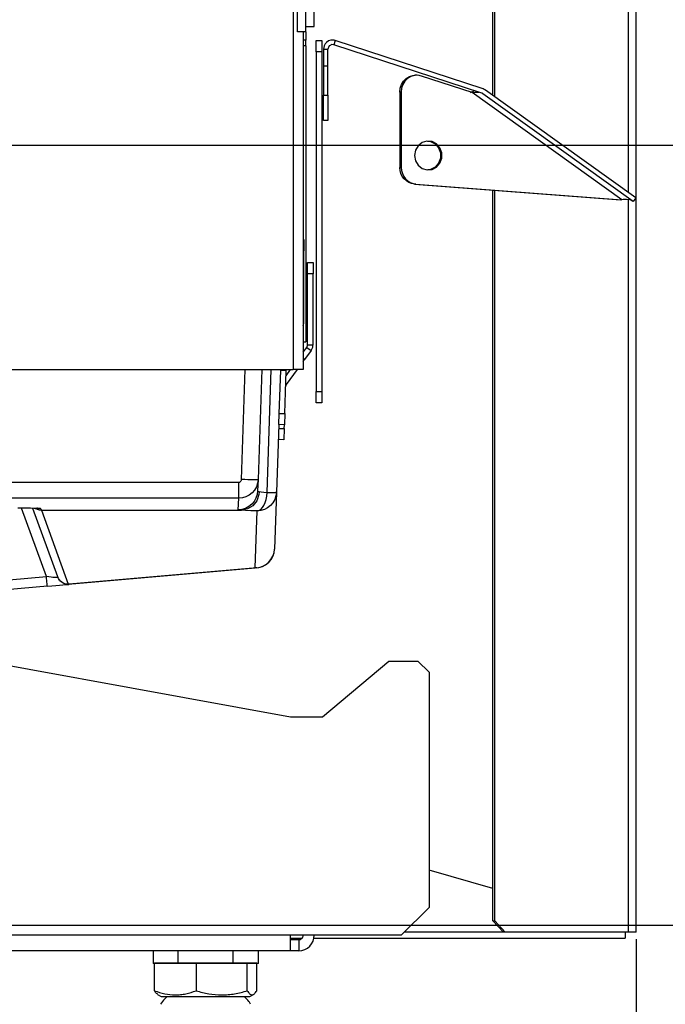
# Model space of a CAD drawing. Header units: millimetres. Extents: x 0 to 39025, y -31299 to 8400.
# Tile 122 of 206: x 17325 to 17441, y -13863 to -13685. Entities that reach past the tile are written whole.
import ezdxf

# ---------------------------------------------------------------- set-up
doc = ezdxf.new("R2010")
doc.units = ezdxf.units.MM
doc.header["$PDSIZE"] = -1
doc.layers.add('DIMENZIJE', color=4, linetype='Continuous')
doc.styles.add('SLDTEXTSTYLE6', font='txt')
doc.dimstyles.new('SLDDIMSTYLE0', dxfattribs={"dimtxt": 3, "dimasz": 3.414889, "dimexe": 0, "dimexo": 0.0625, "dimgap": 0.75, "dimtad": 1, "dimdec": 0, "dimlfac": 20, "dimrnd": 1e-09, "dimzin": 12, "dimdsep": 46, "dimtxsty": 'SLDTEXTSTYLE6', "dimsah": 1, "dimcen": 0.09, "dimadec": 0, "dimazin": 3, "dimtfac": 1, "dimtdec": 0, "dimtofl": 0, "dimtmove": 0, "dimatfit": 3, "dimfxl": 1, "dimfrac": 2, "dimtolj": 1, "dimtzin": 12, "dimarcsym": 0})

# ---------------------------------------------------------------- blocks, each defined once
blk = doc.blocks.new('Adapt 2 S (levo_prerez)')
at = {"linetype": 'Continuous'}
for p, q in [((632.35, 13.3), (632.35, 11)), ((642.35, 11), (642.35, 13.3)), ((628.13, 6.05), (628.13, 11)), ((635.65, 11), (628.13, 11)), ((635.65, 11), (635.65, 6.05)), ((644.87, 11), (635.65, 11)), ((644.87, 6.05), (644.87, 11)), ((646.57, 11), (644.87, 11)), ((646.57, 6.05), (646.57, 11)), ((628.7, 5.38), (628.7, 5.37)), ((628.7, 5.37), (629.35, 5)), ((645.35, 5), (646, 5.37)), ((629.35, 5), (645.35, 5))]:
    blk.add_line(p, q, dxfattribs=at)
at = {"lineweight": 25}
for points in [[(653.95, 178.98), (653.95, 178.98), (653.95, 206.83), (653.95, 206.83)], [(655.45, 178.98), (655.45, 178.98), (655.45, 206.83), (655.45, 206.83)], [(715, 16.61), (715, 16.61), (715, 206.83), (715, 206.83)], [(689.18, 167.52), (689.18, 167.52), (689.18, 197.69), (689.18, 197.69)], [(689.49, 167.3), (689.49, 167.3), (689.49, 197.67), (689.49, 197.67)], [(713.62, 150), (713.62, 150), (713.62, 195.95), (713.62, 195.95)], [(653.15, 190.04), (653.15, 190.04), (653.15, 118.07), (653.15, 118.07)], [(655.45, 179.99), (655.45, 179.99), (656.95, 179.99), (656.95, 179.99)], [(655.45, 178.98), (655.45, 178.98), (653.95, 178.98), (653.95, 178.98)], [(654.95, 178.98), (654.95, 178.98), (654.95, 118.07), (654.95, 118.07)], [(655.45, 178.98), (655.45, 178.98), (655.45, 177.48), (655.45, 177.48)], [(655.45, 177.48), (655.45, 177.48), (654.95, 177.48), (654.95, 177.48)], [(655.45, 176.47), (655.45, 176.47), (655.45, 177.48), (655.45, 177.48)], [(655.45, 176.47), (655.45, 176.47), (655.45, 123.1), (655.45, 123.1)], [(657.32, 177.42), (657.32, 177.42), (658.32, 177.42), (658.32, 177.42)], [(657.32, 175.41), (657.32, 175.41), (657.32, 177.42), (657.32, 177.42)], [(658.32, 177.42), (658.32, 177.42), (658.32, 175.41), (658.32, 175.41)], [(658.62, 175.89), (658.62, 175.89), (659.42, 175.89), (659.42, 175.89)], [(660.71, 177.42), (660.71, 177.42), (660.47, 176.66), (660.47, 176.66)], [(687.14, 167.95), (687.14, 167.95), (660.47, 176.66), (660.47, 176.66)], [(687.38, 168.71), (687.38, 168.71), (660.71, 177.42), (660.71, 177.42)], [(658.32, 175.41), (658.32, 175.41), (657.32, 175.41), (657.32, 175.41)], [(657.32, 175.41), (657.32, 175.41), (657.32, 114.11), (657.32, 114.11)], [(658.32, 175.41), (658.32, 175.41), (658.32, 114.11), (658.32, 114.11)], [(659.42, 172.81), (659.42, 172.81), (658.62, 172.81), (658.62, 172.81)], [(658.62, 172.81), (658.62, 172.81), (658.62, 167.55), (658.62, 167.55)], [(659.42, 167.55), (659.42, 167.55), (659.42, 172.81), (659.42, 172.81)], [(675.42, 171.16), (675.42, 171.16), (675.17, 171.16), (675.17, 171.16)], [(685.4, 168.07), (685.4, 168.07), (676.3, 171.03), (676.3, 171.03)], [(658.62, 167.55), (658.62, 167.55), (659.42, 167.55), (659.42, 167.55)], [(672.62, 168.15), (672.62, 168.15), (672.37, 168.14), (672.37, 168.14)], [(672.37, 168.14), (672.37, 168.14), (672.39, 154.53), (672.39, 154.53)], [(672.62, 168.15), (672.62, 168.15), (672.64, 154.54), (672.64, 154.54)], [(712.41, 148.7), (712.41, 148.7), (685.4, 168.07), (685.4, 168.07)], [(714.45, 148.41), (714.45, 148.41), (687.35, 167.84), (687.35, 167.84)], [(714.92, 149.07), (714.92, 149.07), (687.82, 168.49), (687.82, 168.49)], [(659.42, 163.03), (659.42, 163.03), (658.62, 163.03), (658.62, 163.03)], [(672.39, 154.53), (672.39, 154.53), (672.64, 154.54), (672.64, 154.54)], [(675.29, 151.53), (675.29, 151.53), (675.04, 151.53), (675.04, 151.53)], [(675.04, 151.53), (675.04, 151.53), (712.16, 148.69), (712.16, 148.69)], [(675.29, 151.53), (675.29, 151.53), (712.41, 148.7), (712.41, 148.7)], [(689.18, 18.62), (689.18, 18.62), (689.18, 150.45), (689.18, 150.45)], [(689.49, 18.62), (689.49, 18.62), (689.49, 150.43), (689.49, 150.43)], [(712.41, 148.7), (712.41, 148.7), (712.16, 148.69), (712.16, 148.69)], [(713.62, 16.61), (713.62, 16.61), (713.62, 148.71), (713.62, 148.71)], [(714.92, 149.07), (714.92, 149.07), (714.45, 148.41), (714.45, 148.41)], [(654.95, 141.52), (654.95, 141.52), (655.05, 141.52), (655.05, 141.52)], [(655.05, 141.52), (655.05, 141.52), (655.05, 139.51), (655.05, 139.51)], [(655.05, 139.51), (655.05, 139.51), (654.95, 139.51), (654.95, 139.51)], [(655.05, 126.59), (655.05, 126.59), (655.05, 139.51), (655.05, 139.51)], [(655.73, 137.39), (655.73, 137.39), (656.73, 137.39), (656.73, 137.39)], [(655.73, 135.38), (655.73, 135.38), (655.73, 137.39), (655.73, 137.39)], [(656.73, 137.39), (656.73, 137.39), (656.73, 135.38), (656.73, 135.38)], [(656.73, 135.38), (656.73, 135.38), (655.73, 135.38), (655.73, 135.38)], [(655.73, 122.57), (655.73, 122.57), (655.73, 135.38), (655.73, 135.38)], [(656.73, 122.57), (656.73, 122.57), (656.73, 135.38), (656.73, 135.38)], [(654.95, 126.59), (654.95, 126.59), (655.05, 126.59), (655.05, 126.59)], [(655.73, 122.57), (655.73, 122.57), (656.73, 122.57), (656.73, 122.57)], [(654.95, 121.23), (654.95, 121.23), (655.58, 122.09), (655.58, 122.09)], [(656.39, 121.5), (656.39, 121.5), (655.21, 119.88), (655.21, 119.88)], [(655.58, 122.09), (655.58, 122.09), (656.39, 121.5), (656.39, 121.5)], [(655.21, 119.88), (655.21, 119.88), (654.95, 120.07), (654.95, 120.07)], [(654.95, 119.52), (654.95, 119.52), (655.21, 119.88), (655.21, 119.88)], [(501.95, 118.07), (501.95, 118.07), (653.15, 118.07), (653.15, 118.07)], [(643.81, 98.26), (643.81, 98.26), (644.5, 118.07), (644.5, 118.07)], [(647.5, 118.07), (647.5, 118.07), (646.81, 98.26), (646.81, 98.26)], [(648.43, 95.92), (648.43, 95.92), (649.2, 118.07), (649.2, 118.07)], [(650.62, 110.17), (650.62, 110.17), (650.89, 117.9), (650.89, 117.9)], [(650.9, 118.07), (650.9, 118.07), (650.89, 117.9), (650.89, 117.9)], [(651.89, 117.87), (651.89, 117.87), (650.89, 117.9), (650.89, 117.9)], [(651.62, 110.14), (651.62, 110.14), (651.89, 117.87), (651.89, 117.87)], [(651.86, 116.96), (651.86, 116.96), (652.67, 118.07), (652.67, 118.07)], [(651.94, 115.36), (651.94, 115.36), (653.9, 118.07), (653.9, 118.07)], [(651.81, 115.46), (651.81, 115.46), (651.94, 115.36), (651.94, 115.36)], [(657.32, 114.11), (657.32, 114.11), (658.32, 114.11), (658.32, 114.11)], [(657.32, 112.1), (657.32, 112.1), (657.32, 114.11), (657.32, 114.11)], [(658.32, 114.11), (658.32, 114.11), (658.32, 112.1), (658.32, 112.1)], [(658.32, 112.1), (658.32, 112.1), (657.32, 112.1), (657.32, 112.1)], [(650.55, 108.16), (650.55, 108.16), (650.62, 110.17), (650.62, 110.17)], [(650.62, 110.17), (650.62, 110.17), (651.62, 110.14), (651.62, 110.14)], [(651.62, 110.14), (651.62, 110.14), (651.56, 108.13), (651.56, 108.13)], [(650.55, 108.16), (650.55, 108.16), (650.13, 95.96), (650.13, 95.96)], [(650.53, 107.47), (650.53, 107.47), (651.53, 107.43), (651.53, 107.43)], [(651.56, 108.13), (651.56, 108.13), (650.55, 108.16), (650.55, 108.16)], [(651.53, 107.43), (651.53, 107.43), (651.46, 105.43), (651.46, 105.43)], [(651.53, 107.43), (651.53, 107.43), (651.56, 108.13), (651.56, 108.13)], [(651.46, 105.43), (651.46, 105.43), (650.46, 105.46), (650.46, 105.46)], [(502.09, 97.77), (502.09, 97.77), (643.32, 97.77), (643.32, 97.77)], [(646.81, 98.26), (646.81, 98.26), (646.74, 96.19), (646.74, 96.19)], [(650.13, 95.96), (650.13, 95.96), (649.78, 85.71), (649.78, 85.71)], [(643.32, 94.86), (643.32, 94.86), (502.09, 94.86), (502.09, 94.86)], [(643.24, 92.79), (643.24, 92.79), (643.32, 94.86), (643.32, 94.86)], [(608.65, 80.73), (608.65, 80.73), (604.17, 93.08), (604.17, 93.08)], [(610.69, 80.67), (610.69, 80.67), (606.21, 93.05), (606.21, 93.05)], [(607.64, 92.97), (607.64, 92.97), (607.73, 92.72), (607.73, 92.72)], [(607.73, 92.72), (607.73, 92.72), (643.83, 92.72), (643.83, 92.72)], [(607.73, 92.72), (607.73, 92.72), (607.73, 92.72), (607.73, 92.72)], [(607.73, 92.72), (607.73, 92.72), (612.57, 79.35), (612.57, 79.35)], [(646.28, 82.32), (646.28, 82.32), (646.63, 92.58), (646.63, 92.58)], [(501, 83.09), (501, 83.09), (652.65, 55.46), (652.65, 55.46)], [(612.57, 79.35), (612.57, 79.35), (646.28, 82.32), (646.28, 82.32)], [(646.58, 82.33), (646.58, 82.33), (612.75, 79.35), (612.75, 79.35)], [(595.81, 79.6), (595.81, 79.6), (608.65, 80.73), (608.65, 80.73)], [(608.82, 79.01), (608.82, 79.01), (595.9, 77.87), (595.9, 77.87)], [(658.45, 55.46), (658.45, 55.46), (670.37, 65.51), (670.37, 65.51)], [(670.37, 65.51), (670.37, 65.51), (675.65, 65.51), (675.65, 65.51)], [(675.65, 65.51), (675.65, 65.51), (677.65, 63.5), (677.65, 63.5)], [(677.65, 63.5), (677.65, 63.5), (677.65, 21.08), (677.65, 21.08)], [(652.65, 55.46), (652.65, 55.46), (658.45, 55.46), (658.45, 55.46)], [(689.18, 24.48), (689.18, 24.48), (677.65, 27.8), (677.65, 27.8)], [(677.65, 21.08), (677.65, 21.08), (672.65, 16.06), (672.65, 16.06)], [(689.18, 18.62), (689.18, 18.62), (689.49, 18.62), (689.49, 18.62)], [(691.08, 16.61), (691.08, 16.61), (689.18, 18.62), (689.18, 18.62)], [(689.49, 18.62), (689.49, 18.62), (691.39, 16.61), (691.39, 16.61)], [(652.65, 16.06), (652.65, 16.06), (501, 16.06), (501, 16.06)], [(672.65, 16.06), (672.65, 16.06), (652.65, 16.06), (652.65, 16.06)], [(691.08, 16.61), (691.08, 16.61), (673.2, 16.61), (673.2, 16.61)], [(691.39, 16.61), (691.39, 16.61), (691.08, 16.61), (691.08, 16.61)], [(713.62, 16.61), (713.62, 16.61), (691.39, 16.61), (691.39, 16.61)], [(652.65, 15.55), (652.65, 15.55), (654.77, 15.55), (654.77, 15.55)], [(654.15, 15.25), (654.15, 15.25), (652.65, 15.25), (652.65, 15.25)], [(654.15, 15.25), (654.15, 15.25), (654.15, 13.24), (654.15, 13.24)], [(656.9, 15.55), (656.9, 15.55), (713, 15.55), (713, 15.55)], [(652.65, 13.24), (652.65, 13.24), (501, 13.24), (501, 13.24)], [(627.9, 13.24), (627.9, 13.24), (627.9, 10.98), (627.9, 10.98)], [(646.89, 10.98), (646.89, 10.98), (646.89, 13.24), (646.89, 13.24)], [(654.15, 13.24), (654.15, 13.24), (652.65, 13.24), (652.65, 13.24)]]:
    blk.add_open_spline(points, degree=3, dxfattribs=at)
for points, knots in [([(656.95, 179.99), (656.95, 179.99), (656.95, 180.01), (656.95, 180.01), (656.95, 180.01), (656.95, 180.32), (656.95, 180.32), (656.95, 180.32), (656.95, 181), (656.95, 181), (656.95, 181), (656.95, 181.99), (656.95, 181.99), (656.95, 181.99), (656.95, 183.25), (656.95, 183.25)], [0, 0, 0, 0, 1, 1, 1, 2, 2, 2, 3, 3, 3, 4, 4, 4, 5, 5, 5, 5]), ([(655.45, 176.47), (655.45, 176.47), (655.4, 176.47), (655.4, 176.47), (655.4, 176.47), (655.26, 176.47), (655.26, 176.47), (655.26, 176.47), (655.03, 176.47), (655.03, 176.47), (655.03, 176.47), (654.95, 176.47), (654.95, 176.47)], [0, 0, 0, 0, 1, 1, 1, 2, 2, 2, 3, 3, 3, 4, 4, 4, 4]), ([(660.71, 177.42), (660.71, 177.42), (660.51, 177.48), (660.51, 177.48), (660.51, 177.48), (659.96, 177.48), (659.96, 177.48), (659.96, 177.48), (659.53, 177.35), (659.53, 177.35), (659.53, 177.35), (659.16, 177.1), (659.16, 177.1), (659.16, 177.1), (659.14, 177.08), (659.14, 177.08), (659.14, 177.08), (659.09, 177.04), (659.09, 177.04), (659.09, 177.04), (658.93, 176.85), (658.93, 176.85), (658.93, 176.85), (658.73, 176.47), (658.73, 176.47), (658.73, 176.47), (658.62, 175.89), (658.62, 175.89)], [0, 0, 0, 0, 1, 1, 1, 2, 2, 2, 3, 3, 3, 4, 4, 4, 5, 5, 5, 6, 6, 6, 7, 7, 7, 8, 8, 8, 9, 9, 9, 9]), ([(658.62, 175.89), (658.62, 175.89), (658.62, 175.56), (658.62, 175.56), (658.62, 175.56), (658.62, 175.2), (658.62, 175.2), (658.62, 175.2), (658.62, 174.83), (658.62, 174.83), (658.62, 174.83), (658.62, 174.44), (658.62, 174.44), (658.62, 174.44), (658.62, 174.04), (658.62, 174.04), (658.62, 174.04), (658.62, 173.64), (658.62, 173.64), (658.62, 173.64), (658.62, 173.22), (658.62, 173.22), (658.62, 173.22), (658.62, 172.81), (658.62, 172.81)], [0, 0, 0, 0, 1, 1, 1, 2, 2, 2, 3, 3, 3, 4, 4, 4, 5, 5, 5, 6, 6, 6, 7, 7, 7, 8, 8, 8, 8]), ([(660.47, 176.66), (660.47, 176.66), (660.09, 176.69), (660.09, 176.69), (660.09, 176.69), (659.69, 176.5), (659.69, 176.5), (659.69, 176.5), (659.68, 176.49), (659.68, 176.49), (659.68, 176.49), (659.66, 176.47), (659.66, 176.47), (659.66, 176.47), (659.57, 176.37), (659.57, 176.37), (659.57, 176.37), (659.42, 175.89), (659.42, 175.89)], [0, 0, 0, 0, 1, 1, 1, 2, 2, 2, 3, 3, 3, 4, 4, 4, 5, 5, 5, 6, 6, 6, 6]), ([(659.42, 172.81), (659.42, 172.81), (659.42, 173.22), (659.42, 173.22), (659.42, 173.22), (659.42, 173.64), (659.42, 173.64), (659.42, 173.64), (659.42, 174.04), (659.42, 174.04), (659.42, 174.04), (659.42, 174.44), (659.42, 174.44), (659.42, 174.44), (659.42, 174.83), (659.42, 174.83), (659.42, 174.83), (659.42, 175.2), (659.42, 175.2), (659.42, 175.2), (659.42, 175.56), (659.42, 175.56), (659.42, 175.56), (659.42, 175.89), (659.42, 175.89)], [0, 0, 0, 0, 1, 1, 1, 2, 2, 2, 3, 3, 3, 4, 4, 4, 5, 5, 5, 6, 6, 6, 7, 7, 7, 8, 8, 8, 8]), ([(672.37, 168.14), (672.37, 168.14), (672.45, 168.85), (672.45, 168.85), (672.45, 168.85), (672.67, 169.51), (672.67, 169.51), (672.67, 169.51), (673.04, 170.09), (673.04, 170.09), (673.04, 170.09), (673.52, 170.57), (673.52, 170.57), (673.52, 170.57), (674.1, 170.92), (674.1, 170.92), (674.1, 170.92), (674.73, 171.12), (674.73, 171.12), (674.73, 171.12), (675.17, 171.16), (675.17, 171.16)], [0, 0, 0, 0, 1, 1, 1, 2, 2, 2, 3, 3, 3, 4, 4, 4, 5, 5, 5, 6, 6, 6, 7, 7, 7, 7]), ([(676.3, 171.03), (676.3, 171.03), (675.65, 171.16), (675.65, 171.16), (675.65, 171.16), (674.99, 171.12), (674.99, 171.12), (674.99, 171.12), (674.35, 170.93), (674.35, 170.93), (674.35, 170.93), (673.77, 170.57), (673.77, 170.57), (673.77, 170.57), (673.29, 170.1), (673.29, 170.1), (673.29, 170.1), (672.92, 169.51), (672.92, 169.51), (672.92, 169.51), (672.7, 168.85), (672.7, 168.85), (672.7, 168.85), (672.62, 168.15), (672.62, 168.15)], [0, 0, 0, 0, 1, 1, 1, 2, 2, 2, 3, 3, 3, 4, 4, 4, 5, 5, 5, 6, 6, 6, 7, 7, 7, 8, 8, 8, 8]), ([(658.62, 163.03), (658.62, 163.03), (658.62, 163.12), (658.62, 163.12), (658.62, 163.12), (658.62, 163.38), (658.62, 163.38), (658.62, 163.38), (658.62, 163.79), (658.62, 163.79), (658.62, 163.79), (658.62, 164.36), (658.62, 164.36), (658.62, 164.36), (658.62, 165.04), (658.62, 165.04), (658.62, 165.04), (658.62, 165.82), (658.62, 165.82), (658.62, 165.82), (658.62, 166.68), (658.62, 166.68), (658.62, 166.68), (658.62, 167.55), (658.62, 167.55)], [0, 0, 0, 0, 1, 1, 1, 2, 2, 2, 3, 3, 3, 4, 4, 4, 5, 5, 5, 6, 6, 6, 7, 7, 7, 8, 8, 8, 8]), ([(659.42, 167.55), (659.42, 167.55), (659.42, 166.68), (659.42, 166.68), (659.42, 166.68), (659.42, 165.82), (659.42, 165.82), (659.42, 165.82), (659.42, 165.04), (659.42, 165.04), (659.42, 165.04), (659.42, 164.36), (659.42, 164.36), (659.42, 164.36), (659.42, 163.79), (659.42, 163.79), (659.42, 163.79), (659.42, 163.38), (659.42, 163.38), (659.42, 163.38), (659.42, 163.12), (659.42, 163.12), (659.42, 163.12), (659.42, 163.03), (659.42, 163.03)], [0, 0, 0, 0, 1, 1, 1, 2, 2, 2, 3, 3, 3, 4, 4, 4, 5, 5, 5, 6, 6, 6, 7, 7, 7, 8, 8, 8, 8]), ([(685.14, 168.07), (685.14, 168.07), (685.77, 168.38), (685.77, 168.38), (685.77, 168.38), (685.8, 168.39), (685.8, 168.39)], [0, 0, 0, 0, 1, 1, 1, 2, 2, 2, 2]), ([(685.4, 168.07), (685.4, 168.07), (685.99, 168.14), (685.99, 168.14), (685.99, 168.14), (686.59, 168.13), (686.59, 168.13), (686.59, 168.13), (686.63, 168.11), (686.63, 168.11)], [0, 0, 0, 0, 1, 1, 1, 2, 2, 2, 3, 3, 3, 3]), ([(687.35, 167.84), (687.35, 167.84), (687.33, 167.86), (687.33, 167.86), (687.33, 167.86), (687.31, 167.87), (687.31, 167.87), (687.31, 167.87), (687.28, 167.89), (687.28, 167.89), (687.28, 167.89), (687.25, 167.9), (687.25, 167.9), (687.25, 167.9), (687.22, 167.92), (687.22, 167.92), (687.22, 167.92), (687.19, 167.93), (687.19, 167.93), (687.19, 167.93), (687.17, 167.94), (687.17, 167.94), (687.17, 167.94), (687.14, 167.95), (687.14, 167.95)], [0, 0, 0, 0, 1, 1, 1, 2, 2, 2, 3, 3, 3, 4, 4, 4, 5, 5, 5, 6, 6, 6, 7, 7, 7, 8, 8, 8, 8]), ([(687.82, 168.49), (687.82, 168.49), (687.77, 168.53), (687.77, 168.53), (687.77, 168.53), (687.72, 168.56), (687.72, 168.56), (687.72, 168.56), (687.67, 168.59), (687.67, 168.59), (687.67, 168.59), (687.61, 168.62), (687.61, 168.62), (687.61, 168.62), (687.55, 168.65), (687.55, 168.65), (687.55, 168.65), (687.5, 168.67), (687.5, 168.67), (687.5, 168.67), (687.44, 168.7), (687.44, 168.7), (687.44, 168.7), (687.38, 168.71), (687.38, 168.71)], [0, 0, 0, 0, 1, 1, 1, 2, 2, 2, 3, 3, 3, 4, 4, 4, 5, 5, 5, 6, 6, 6, 7, 7, 7, 8, 8, 8, 8]), ([(675.05, 156.69), (675.05, 156.69), (675.21, 157.64), (675.21, 157.64), (675.21, 157.64), (675.69, 158.45), (675.69, 158.45), (675.69, 158.45), (676.41, 159.03), (676.41, 159.03), (676.41, 159.03), (677.28, 159.3), (677.28, 159.3), (677.28, 159.3), (678.19, 159.21), (678.19, 159.21), (678.19, 159.21), (679, 158.78), (679, 158.78), (679, 158.78), (679.61, 158.07), (679.61, 158.07), (679.61, 158.07), (679.94, 157.18), (679.94, 157.18), (679.94, 157.18), (679.94, 156.21), (679.94, 156.21), (679.94, 156.21), (679.62, 155.32), (679.62, 155.32), (679.62, 155.32), (679, 154.61), (679, 154.61), (679, 154.61), (678.19, 154.18), (678.19, 154.18), (678.19, 154.18), (677.29, 154.09), (677.29, 154.09), (677.29, 154.09), (676.42, 154.35), (676.42, 154.35), (676.42, 154.35), (675.7, 154.93), (675.7, 154.93), (675.7, 154.93), (675.21, 155.75), (675.21, 155.75), (675.21, 155.75), (675.05, 156.69), (675.05, 156.69)], [0, 0, 0, 0, 1, 1, 1, 2, 2, 2, 3, 3, 3, 4, 4, 4, 5, 5, 5, 6, 6, 6, 7, 7, 7, 8, 8, 8, 9, 9, 9, 10, 10, 10, 11, 11, 11, 12, 12, 12, 13, 13, 13, 14, 14, 14, 15, 15, 15, 16, 16, 16, 17, 17, 17, 17]), ([(677.35, 159.3), (677.35, 159.3), (677.93, 159.2), (677.93, 159.2), (677.93, 159.2), (678.74, 158.78), (678.74, 158.78), (678.74, 158.78), (679.36, 158.06), (679.36, 158.06), (679.36, 158.06), (679.69, 157.17), (679.69, 157.17), (679.69, 157.17), (679.69, 156.21), (679.69, 156.21), (679.69, 156.21), (679.36, 155.32), (679.36, 155.32), (679.36, 155.32), (678.75, 154.6), (678.75, 154.6), (678.75, 154.6), (677.94, 154.18), (677.94, 154.18), (677.94, 154.18), (677.43, 154.08), (677.43, 154.08)], [0, 0, 0, 0, 1, 1, 1, 2, 2, 2, 3, 3, 3, 4, 4, 4, 5, 5, 5, 6, 6, 6, 7, 7, 7, 8, 8, 8, 9, 9, 9, 9]), ([(675.04, 151.53), (675.04, 151.53), (674.51, 151.62), (674.51, 151.62), (674.51, 151.62), (674.01, 151.82), (674.01, 151.82), (674.01, 151.82), (673.56, 152.11), (673.56, 152.11), (673.56, 152.11), (673.16, 152.48), (673.16, 152.48), (673.16, 152.48), (672.83, 152.93), (672.83, 152.93), (672.83, 152.93), (672.59, 153.43), (672.59, 153.43), (672.59, 153.43), (672.44, 153.97), (672.44, 153.97), (672.44, 153.97), (672.39, 154.53), (672.39, 154.53)], [0, 0, 0, 0, 1, 1, 1, 2, 2, 2, 3, 3, 3, 4, 4, 4, 5, 5, 5, 6, 6, 6, 7, 7, 7, 8, 8, 8, 8]), ([(672.64, 154.54), (672.64, 154.54), (672.7, 153.98), (672.7, 153.98), (672.7, 153.98), (672.84, 153.44), (672.84, 153.44), (672.84, 153.44), (673.09, 152.93), (673.09, 152.93), (673.09, 152.93), (673.41, 152.49), (673.41, 152.49), (673.41, 152.49), (673.81, 152.11), (673.81, 152.11), (673.81, 152.11), (674.27, 151.82), (674.27, 151.82), (674.27, 151.82), (674.76, 151.62), (674.76, 151.62), (674.76, 151.62), (675.29, 151.53), (675.29, 151.53)], [0, 0, 0, 0, 1, 1, 1, 2, 2, 2, 3, 3, 3, 4, 4, 4, 5, 5, 5, 6, 6, 6, 7, 7, 7, 8, 8, 8, 8]), ([(714.45, 148.42), (714.45, 148.42), (713.91, 148.67), (713.91, 148.67), (713.91, 148.67), (713.28, 148.75), (713.28, 148.75), (713.28, 148.75), (712.63, 148.73), (712.63, 148.73), (712.63, 148.73), (712.41, 148.7), (712.41, 148.7)], [0, 0, 0, 0, 1, 1, 1, 2, 2, 2, 3, 3, 3, 4, 4, 4, 4]), ([(654.95, 126), (654.95, 126), (654.96, 126.02), (654.96, 126.02), (654.96, 126.02), (654.98, 126.09), (654.98, 126.09), (654.98, 126.09), (655, 126.18), (655, 126.18), (655, 126.18), (655.02, 126.26), (655.02, 126.26), (655.02, 126.26), (655.03, 126.34), (655.03, 126.34), (655.03, 126.34), (655.04, 126.42), (655.04, 126.42), (655.04, 126.42), (655.05, 126.5), (655.05, 126.5), (655.05, 126.5), (655.05, 126.59), (655.05, 126.59)], [0, 0, 0, 0, 1, 1, 1, 2, 2, 2, 3, 3, 3, 4, 4, 4, 5, 5, 5, 6, 6, 6, 7, 7, 7, 8, 8, 8, 8]), ([(654.95, 123.1), (654.95, 123.1), (655.03, 123.1), (655.03, 123.1), (655.03, 123.1), (655.26, 123.1), (655.26, 123.1), (655.26, 123.1), (655.4, 123.1), (655.4, 123.1), (655.4, 123.1), (655.45, 123.1), (655.45, 123.1)], [0, 0, 0, 0, 1, 1, 1, 2, 2, 2, 3, 3, 3, 4, 4, 4, 4]), ([(655.58, 122.09), (655.58, 122.09), (655.61, 122.15), (655.61, 122.15), (655.61, 122.15), (655.64, 122.21), (655.64, 122.21), (655.64, 122.21), (655.67, 122.26), (655.67, 122.26), (655.67, 122.26), (655.69, 122.32), (655.69, 122.32), (655.69, 122.32), (655.71, 122.38), (655.71, 122.38), (655.71, 122.38), (655.72, 122.45), (655.72, 122.45), (655.72, 122.45), (655.72, 122.5), (655.72, 122.5), (655.72, 122.5), (655.73, 122.57), (655.73, 122.57)], [0, 0, 0, 0, 1, 1, 1, 2, 2, 2, 3, 3, 3, 4, 4, 4, 5, 5, 5, 6, 6, 6, 7, 7, 7, 8, 8, 8, 8]), ([(656.39, 121.5), (656.39, 121.5), (656.47, 121.63), (656.47, 121.63), (656.47, 121.63), (656.53, 121.75), (656.53, 121.75), (656.53, 121.75), (656.59, 121.88), (656.59, 121.88), (656.59, 121.88), (656.64, 122.01), (656.64, 122.01), (656.64, 122.01), (656.68, 122.15), (656.68, 122.15), (656.68, 122.15), (656.71, 122.29), (656.71, 122.29), (656.71, 122.29), (656.72, 122.43), (656.72, 122.43), (656.72, 122.43), (656.73, 122.57), (656.73, 122.57)], [0, 0, 0, 0, 1, 1, 1, 2, 2, 2, 3, 3, 3, 4, 4, 4, 5, 5, 5, 6, 6, 6, 7, 7, 7, 8, 8, 8, 8]), ([(650.89, 117.9), (650.89, 117.9), (650.9, 117.98), (650.9, 117.98), (650.9, 117.98), (650.9, 118.06), (650.9, 118.06), (650.9, 118.06), (650.91, 118.07), (650.91, 118.07)], [0, 0, 0, 0, 1, 1, 1, 2, 2, 2, 3, 3, 3, 3]), ([(651.89, 117.87), (651.89, 117.87), (651.89, 117.9), (651.89, 117.9), (651.89, 117.9), (651.9, 117.94), (651.9, 117.94), (651.9, 117.94), (651.9, 117.97), (651.9, 117.97), (651.9, 117.97), (651.91, 118), (651.91, 118), (651.91, 118), (651.91, 118.04), (651.91, 118.04), (651.91, 118.04), (651.93, 118.07), (651.93, 118.07), (651.93, 118.07), (651.93, 118.07), (651.93, 118.07)], [0, 0, 0, 0, 1, 1, 1, 2, 2, 2, 3, 3, 3, 4, 4, 4, 5, 5, 5, 6, 6, 6, 7, 7, 7, 7]), ([(654.95, 118.07), (654.95, 118.07), (654.92, 118.07), (654.92, 118.07), (654.92, 118.07), (654.81, 118.07), (654.81, 118.07), (654.81, 118.07), (654.65, 118.07), (654.65, 118.07), (654.65, 118.07), (654.42, 118.07), (654.42, 118.07), (654.42, 118.07), (654.15, 118.07), (654.15, 118.07), (654.15, 118.07), (653.84, 118.07), (653.84, 118.07), (653.84, 118.07), (653.5, 118.07), (653.5, 118.07), (653.5, 118.07), (653.15, 118.07), (653.15, 118.07)], [0, 0, 0, 0, 1, 1, 1, 2, 2, 2, 3, 3, 3, 4, 4, 4, 5, 5, 5, 6, 6, 6, 7, 7, 7, 8, 8, 8, 8]), ([(651.79, 114.91), (651.79, 114.91), (651.79, 114.97), (651.79, 114.97), (651.79, 114.97), (651.8, 115.04), (651.8, 115.04), (651.8, 115.04), (651.81, 115.09), (651.81, 115.09), (651.81, 115.09), (651.84, 115.15), (651.84, 115.15), (651.84, 115.15), (651.86, 115.21), (651.86, 115.21), (651.86, 115.21), (651.88, 115.26), (651.88, 115.26), (651.88, 115.26), (651.91, 115.31), (651.91, 115.31), (651.91, 115.31), (651.94, 115.36), (651.94, 115.36)], [0, 0, 0, 0, 1, 1, 1, 2, 2, 2, 3, 3, 3, 4, 4, 4, 5, 5, 5, 6, 6, 6, 7, 7, 7, 8, 8, 8, 8]), ([(643.32, 97.77), (643.32, 97.77), (643.41, 97.78), (643.41, 97.78), (643.41, 97.78), (643.5, 97.8), (643.5, 97.8), (643.5, 97.8), (643.59, 97.85), (643.59, 97.85), (643.59, 97.85), (643.66, 97.91), (643.66, 97.91), (643.66, 97.91), (643.72, 97.98), (643.72, 97.98), (643.72, 97.98), (643.77, 98.07), (643.77, 98.07), (643.77, 98.07), (643.8, 98.16), (643.8, 98.16), (643.8, 98.16), (643.81, 98.26), (643.81, 98.26)], [0, 0, 0, 0, 1, 1, 1, 2, 2, 2, 3, 3, 3, 4, 4, 4, 5, 5, 5, 6, 6, 6, 7, 7, 7, 8, 8, 8, 8]), ([(646.81, 98.26), (646.81, 98.26), (646.72, 97.59), (646.72, 97.59), (646.72, 97.59), (646.51, 96.95), (646.51, 96.95), (646.51, 96.95), (646.18, 96.36), (646.18, 96.36), (646.18, 96.36), (645.74, 95.85), (645.74, 95.85), (645.74, 95.85), (645.22, 95.43), (645.22, 95.43), (645.22, 95.43), (644.62, 95.12), (644.62, 95.12), (644.62, 95.12), (643.98, 94.93), (643.98, 94.93), (643.98, 94.93), (643.32, 94.86), (643.32, 94.86)], [0, 0, 0, 0, 1, 1, 1, 2, 2, 2, 3, 3, 3, 4, 4, 4, 5, 5, 5, 6, 6, 6, 7, 7, 7, 8, 8, 8, 8]), ([(643.32, 94.86), (643.32, 94.86), (643.32, 94.93), (643.32, 94.93), (643.32, 94.93), (643.32, 95.1), (643.32, 95.1), (643.32, 95.1), (643.32, 95.37), (643.32, 95.37), (643.32, 95.37), (643.32, 95.73), (643.32, 95.73), (643.32, 95.73), (643.32, 96.17), (643.32, 96.17), (643.32, 96.17), (643.32, 96.67), (643.32, 96.67), (643.32, 96.67), (643.32, 97.21), (643.32, 97.21), (643.32, 97.21), (643.32, 97.77), (643.32, 97.77)], [0, 0, 0, 0, 1, 1, 1, 2, 2, 2, 3, 3, 3, 4, 4, 4, 5, 5, 5, 6, 6, 6, 7, 7, 7, 8, 8, 8, 8]), ([(646.81, 98.26), (646.81, 98.26), (646.76, 98.23), (646.76, 98.23), (646.76, 98.23), (646.58, 98.22), (646.58, 98.22), (646.58, 98.22), (646.31, 98.21), (646.31, 98.21), (646.31, 98.21), (645.93, 98.21), (645.93, 98.21), (645.93, 98.21), (645.48, 98.21), (645.48, 98.21), (645.48, 98.21), (644.96, 98.22), (644.96, 98.22), (644.96, 98.22), (644.4, 98.23), (644.4, 98.23), (644.4, 98.23), (643.81, 98.26), (643.81, 98.26)], [0, 0, 0, 0, 1, 1, 1, 2, 2, 2, 3, 3, 3, 4, 4, 4, 5, 5, 5, 6, 6, 6, 7, 7, 7, 8, 8, 8, 8]), ([(646.74, 96.19), (646.74, 96.19), (646.65, 95.52), (646.65, 95.52), (646.65, 95.52), (646.44, 94.88), (646.44, 94.88), (646.44, 94.88), (646.11, 94.29), (646.11, 94.29), (646.11, 94.29), (645.67, 93.78), (645.67, 93.78), (645.67, 93.78), (645.15, 93.36), (645.15, 93.36), (645.15, 93.36), (644.55, 93.05), (644.55, 93.05), (644.55, 93.05), (643.91, 92.86), (643.91, 92.86), (643.91, 92.86), (643.24, 92.79), (643.24, 92.79)], [0, 0, 0, 0, 1, 1, 1, 2, 2, 2, 3, 3, 3, 4, 4, 4, 5, 5, 5, 6, 6, 6, 7, 7, 7, 8, 8, 8, 8]), ([(647.04, 96.07), (647.04, 96.07), (647.04, 96.01), (647.04, 96.01), (647.04, 96.01), (646.97, 95.53), (646.97, 95.53), (646.97, 95.53), (646.57, 94.43), (646.57, 94.43), (646.57, 94.43), (645.86, 93.53), (645.86, 93.53), (645.86, 93.53), (644.92, 92.94), (644.92, 92.94), (644.92, 92.94), (643.86, 92.72), (643.86, 92.72)], [0, 0, 0, 0, 1, 1, 1, 2, 2, 2, 3, 3, 3, 4, 4, 4, 5, 5, 5, 6, 6, 6, 6]), ([(650.13, 95.96), (650.13, 95.96), (650.04, 95.3), (650.04, 95.3), (650.04, 95.3), (649.83, 94.66), (649.83, 94.66), (649.83, 94.66), (649.5, 94.07), (649.5, 94.07), (649.5, 94.07), (649.07, 93.56), (649.07, 93.56), (649.07, 93.56), (648.54, 93.14), (648.54, 93.14), (648.54, 93.14), (647.95, 92.83), (647.95, 92.83), (647.95, 92.83), (647.3, 92.64), (647.3, 92.64), (647.3, 92.64), (646.63, 92.58), (646.63, 92.58)], [0, 0, 0, 0, 1, 1, 1, 2, 2, 2, 3, 3, 3, 4, 4, 4, 5, 5, 5, 6, 6, 6, 7, 7, 7, 8, 8, 8, 8]), ([(646.63, 92.58), (646.63, 92.58), (646.97, 92.66), (646.97, 92.66), (646.97, 92.66), (647.29, 92.86), (647.29, 92.86), (647.29, 92.86), (647.59, 93.18), (647.59, 93.18), (647.59, 93.18), (647.85, 93.59), (647.85, 93.59), (647.85, 93.59), (648.08, 94.09), (648.08, 94.09), (648.08, 94.09), (648.25, 94.66), (648.25, 94.66), (648.25, 94.66), (648.37, 95.27), (648.37, 95.27), (648.37, 95.27), (648.43, 95.92), (648.43, 95.92)], [0, 0, 0, 0, 1, 1, 1, 2, 2, 2, 3, 3, 3, 4, 4, 4, 5, 5, 5, 6, 6, 6, 7, 7, 7, 8, 8, 8, 8]), ([(646.74, 96.19), (646.74, 96.19), (646.77, 96.14), (646.77, 96.14), (646.77, 96.14), (646.87, 96.11), (646.87, 96.11), (646.87, 96.11), (647.04, 96.07), (647.04, 96.07)], [0, 0, 0, 0, 1, 1, 1, 2, 2, 2, 3, 3, 3, 3]), ([(647.04, 96.07), (647.04, 96.07), (647.4, 96.01), (647.4, 96.01), (647.4, 96.01), (647.86, 95.95), (647.86, 95.95), (647.86, 95.95), (648.43, 95.92), (648.43, 95.92)], [0, 0, 0, 0, 1, 1, 1, 2, 2, 2, 3, 3, 3, 3]), ([(648.43, 95.92), (648.43, 95.92), (648.8, 95.92), (648.8, 95.92), (648.8, 95.92), (649.14, 95.92), (649.14, 95.92), (649.14, 95.92), (649.43, 95.92), (649.43, 95.92), (649.43, 95.92), (649.68, 95.92), (649.68, 95.92), (649.68, 95.92), (649.87, 95.93), (649.87, 95.93), (649.87, 95.93), (650.02, 95.94), (650.02, 95.94), (650.02, 95.94), (650.1, 95.95), (650.1, 95.95), (650.1, 95.95), (650.13, 95.96), (650.13, 95.96)], [0, 0, 0, 0, 1, 1, 1, 2, 2, 2, 3, 3, 3, 4, 4, 4, 5, 5, 5, 6, 6, 6, 7, 7, 7, 8, 8, 8, 8]), ([(606.73, 93.04), (606.73, 93.04), (606.41, 93.04), (606.41, 93.04), (606.41, 93.04), (605.78, 93.06), (605.78, 93.06), (605.78, 93.06), (605.07, 93.07), (605.07, 93.07), (605.07, 93.07), (604.28, 93.08), (604.28, 93.08), (604.28, 93.08), (603.48, 93.08), (603.48, 93.08)], [0, 0, 0, 0, 1, 1, 1, 2, 2, 2, 3, 3, 3, 4, 4, 4, 5, 5, 5, 5]), ([(606.64, 93.04), (606.64, 93.04), (606.89, 93.03), (606.89, 93.03), (606.89, 93.03), (607.25, 93.01), (607.25, 93.01), (607.25, 93.01), (607.32, 93.01), (607.32, 93.01)], [0, 0, 0, 0, 1, 1, 1, 2, 2, 2, 3, 3, 3, 3]), ([(607.73, 92.72), (607.73, 92.72), (607.39, 92.75), (607.39, 92.75), (607.39, 92.75), (607.05, 92.84), (607.05, 92.84), (607.05, 92.84), (606.73, 92.99), (606.73, 92.99), (606.73, 92.99), (606.64, 93.04), (606.64, 93.04)], [0, 0, 0, 0, 1, 1, 1, 2, 2, 2, 3, 3, 3, 4, 4, 4, 4]), ([(607.64, 92.97), (607.64, 92.97), (607.56, 93), (607.56, 93), (607.56, 93), (607.31, 93.01), (607.31, 93.01), (607.31, 93.01), (606.93, 93.03), (606.93, 93.03), (606.93, 93.03), (606.73, 93.04), (606.73, 93.04)], [0, 0, 0, 0, 1, 1, 1, 2, 2, 2, 3, 3, 3, 4, 4, 4, 4]), ([(607.64, 92.97), (607.64, 92.97), (607.34, 93), (607.34, 93), (607.34, 93), (607.04, 93.06), (607.04, 93.06), (607.04, 93.06), (606.91, 93.11), (606.91, 93.11)], [0, 0, 0, 0, 1, 1, 1, 2, 2, 2, 3, 3, 3, 3]), ([(643.83, 92.72), (643.83, 92.72), (643.51, 92.74), (643.51, 92.74), (643.51, 92.74), (643.31, 92.77), (643.31, 92.77), (643.31, 92.77), (643.24, 92.79), (643.24, 92.79)], [0, 0, 0, 0, 1, 1, 1, 2, 2, 2, 3, 3, 3, 3]), ([(643.86, 92.72), (643.86, 92.72), (643.84, 92.72), (643.84, 92.72), (643.84, 92.72), (643.83, 92.72), (643.83, 92.72)], [0, 0, 0, 0, 1, 1, 1, 2, 2, 2, 2]), ([(646.63, 92.58), (646.63, 92.58), (645.51, 92.61), (645.51, 92.61), (645.51, 92.61), (644.57, 92.66), (644.57, 92.66), (644.57, 92.66), (643.86, 92.72), (643.86, 92.72)], [0, 0, 0, 0, 1, 1, 1, 2, 2, 2, 3, 3, 3, 3]), ([(646.28, 82.32), (646.28, 82.32), (646.95, 82.38), (646.95, 82.38), (646.95, 82.38), (647.59, 82.57), (647.59, 82.57), (647.59, 82.57), (648.18, 82.88), (648.18, 82.88), (648.18, 82.88), (648.71, 83.3), (648.71, 83.3), (648.71, 83.3), (649.14, 83.82), (649.14, 83.82), (649.14, 83.82), (649.48, 84.4), (649.48, 84.4), (649.48, 84.4), (649.69, 85.04), (649.69, 85.04), (649.69, 85.04), (649.78, 85.71), (649.78, 85.71)], [0, 0, 0, 0, 1, 1, 1, 2, 2, 2, 3, 3, 3, 4, 4, 4, 5, 5, 5, 6, 6, 6, 7, 7, 7, 8, 8, 8, 8]), ([(646.58, 82.33), (646.58, 82.33), (647.21, 82.44), (647.21, 82.44), (647.21, 82.44), (647.8, 82.66), (647.8, 82.66), (647.8, 82.66), (648.34, 82.99), (648.34, 82.99), (648.34, 82.99), (648.81, 83.41), (648.81, 83.41), (648.81, 83.41), (649.21, 83.91), (649.21, 83.91), (649.21, 83.91), (649.51, 84.47), (649.51, 84.47), (649.51, 84.47), (649.7, 85.08), (649.7, 85.08), (649.7, 85.08), (649.78, 85.71), (649.78, 85.71)], [0, 0, 0, 0, 1, 1, 1, 2, 2, 2, 3, 3, 3, 4, 4, 4, 5, 5, 5, 6, 6, 6, 7, 7, 7, 8, 8, 8, 8]), ([(646.58, 82.33), (646.58, 82.33), (646.54, 82.32), (646.54, 82.32), (646.54, 82.32), (646.51, 82.32), (646.51, 82.32), (646.51, 82.32), (646.47, 82.32), (646.47, 82.32), (646.47, 82.32), (646.43, 82.32), (646.43, 82.32), (646.43, 82.32), (646.39, 82.32), (646.39, 82.32), (646.39, 82.32), (646.35, 82.32), (646.35, 82.32), (646.35, 82.32), (646.32, 82.32), (646.32, 82.32), (646.32, 82.32), (646.28, 82.32), (646.28, 82.32)], [0, 0, 0, 0, 1, 1, 1, 2, 2, 2, 3, 3, 3, 4, 4, 4, 5, 5, 5, 6, 6, 6, 7, 7, 7, 8, 8, 8, 8]), ([(610.7, 80.67), (610.7, 80.67), (610.67, 80.62), (610.67, 80.62), (610.67, 80.62), (610.57, 80.6), (610.57, 80.6), (610.57, 80.6), (610.39, 80.58), (610.39, 80.58), (610.39, 80.58), (610.14, 80.59), (610.14, 80.59), (610.14, 80.59), (609.83, 80.6), (609.83, 80.6), (609.83, 80.6), (609.47, 80.63), (609.47, 80.63), (609.47, 80.63), (609.07, 80.67), (609.07, 80.67), (609.07, 80.67), (608.65, 80.73), (608.65, 80.73)], [0, 0, 0, 0, 1, 1, 1, 2, 2, 2, 3, 3, 3, 4, 4, 4, 5, 5, 5, 6, 6, 6, 7, 7, 7, 8, 8, 8, 8]), ([(608.82, 79.01), (608.82, 79.01), (608.81, 79.04), (608.81, 79.04), (608.81, 79.04), (608.8, 79.13), (608.8, 79.13), (608.8, 79.13), (608.78, 79.28), (608.78, 79.28), (608.78, 79.28), (608.76, 79.5), (608.76, 79.5), (608.76, 79.5), (608.73, 79.75), (608.73, 79.75), (608.73, 79.75), (608.71, 80.05), (608.71, 80.05), (608.71, 80.05), (608.68, 80.38), (608.68, 80.38), (608.68, 80.38), (608.65, 80.73), (608.65, 80.73)], [0, 0, 0, 0, 1, 1, 1, 2, 2, 2, 3, 3, 3, 4, 4, 4, 5, 5, 5, 6, 6, 6, 7, 7, 7, 8, 8, 8, 8]), ([(612.57, 79.35), (612.57, 79.35), (612.27, 79.37), (612.27, 79.37), (612.27, 79.37), (611.97, 79.44), (611.97, 79.44), (611.97, 79.44), (611.69, 79.56), (611.69, 79.56), (611.69, 79.56), (611.42, 79.71), (611.42, 79.71), (611.42, 79.71), (611.19, 79.91), (611.19, 79.91), (611.19, 79.91), (610.98, 80.14), (610.98, 80.14), (610.98, 80.14), (610.82, 80.4), (610.82, 80.4), (610.82, 80.4), (610.69, 80.67), (610.69, 80.67)], [0, 0, 0, 0, 1, 1, 1, 2, 2, 2, 3, 3, 3, 4, 4, 4, 5, 5, 5, 6, 6, 6, 7, 7, 7, 8, 8, 8, 8]), ([(612.75, 79.35), (612.75, 79.35), (612.42, 79.35), (612.42, 79.35), (612.42, 79.35), (612.1, 79.4), (612.1, 79.4), (612.1, 79.4), (611.79, 79.5), (611.79, 79.5), (611.79, 79.5), (611.5, 79.66), (611.5, 79.66), (611.5, 79.66), (611.24, 79.86), (611.24, 79.86), (611.24, 79.86), (611.02, 80.09), (611.02, 80.09), (611.02, 80.09), (610.83, 80.37), (610.83, 80.37), (610.83, 80.37), (610.7, 80.67), (610.7, 80.67)], [0, 0, 0, 0, 1, 1, 1, 2, 2, 2, 3, 3, 3, 4, 4, 4, 5, 5, 5, 6, 6, 6, 7, 7, 7, 8, 8, 8, 8]), ([(608.82, 79.01), (608.82, 79.01), (609.6, 79.07), (609.6, 79.07), (609.6, 79.07), (610.34, 79.14), (610.34, 79.14), (610.34, 79.14), (611.02, 79.2), (611.02, 79.2), (611.02, 79.2), (611.61, 79.25), (611.61, 79.25), (611.61, 79.25), (612.1, 79.29), (612.1, 79.29), (612.1, 79.29), (612.45, 79.33), (612.45, 79.33), (612.45, 79.33), (612.68, 79.34), (612.68, 79.34), (612.68, 79.34), (612.75, 79.35), (612.75, 79.35)], [0, 0, 0, 0, 1, 1, 1, 2, 2, 2, 3, 3, 3, 4, 4, 4, 5, 5, 5, 6, 6, 6, 7, 7, 7, 8, 8, 8, 8]), ([(612.57, 79.35), (612.57, 79.35), (612.63, 79.35), (612.63, 79.35), (612.63, 79.35), (612.69, 79.35), (612.69, 79.35), (612.69, 79.35), (612.75, 79.35), (612.75, 79.35)], [0, 0, 0, 0, 1, 1, 1, 2, 2, 2, 3, 3, 3, 3]), ([(652.65, 13.24), (652.65, 13.24), (652.65, 13.29), (652.65, 13.29), (652.65, 13.29), (652.65, 13.45), (652.65, 13.45), (652.65, 13.45), (652.65, 13.72), (652.65, 13.72), (652.65, 13.72), (652.65, 14.07), (652.65, 14.07), (652.65, 14.07), (652.65, 14.49), (652.65, 14.49), (652.65, 14.49), (652.65, 14.98), (652.65, 14.98), (652.65, 14.98), (652.65, 15.51), (652.65, 15.51), (652.65, 15.51), (652.65, 16.06), (652.65, 16.06)], [0, 0, 0, 0, 1, 1, 1, 2, 2, 2, 3, 3, 3, 4, 4, 4, 5, 5, 5, 6, 6, 6, 7, 7, 7, 8, 8, 8, 8]), ([(654.15, 15.25), (654.15, 15.25), (654.31, 15.27), (654.31, 15.27), (654.31, 15.27), (654.45, 15.31), (654.45, 15.31), (654.45, 15.31), (654.59, 15.39), (654.59, 15.39), (654.59, 15.39), (654.71, 15.49), (654.71, 15.49), (654.71, 15.49), (654.81, 15.61), (654.81, 15.61), (654.81, 15.61), (654.89, 15.75), (654.89, 15.75), (654.89, 15.75), (654.94, 15.9), (654.94, 15.9), (654.94, 15.9), (654.95, 16.06), (654.95, 16.06)], [0, 0, 0, 0, 1, 1, 1, 2, 2, 2, 3, 3, 3, 4, 4, 4, 5, 5, 5, 6, 6, 6, 7, 7, 7, 8, 8, 8, 8]), ([(654.15, 13.24), (654.15, 13.24), (654.7, 13.29), (654.7, 13.29), (654.7, 13.29), (655.22, 13.45), (655.22, 13.45), (655.22, 13.45), (655.7, 13.72), (655.7, 13.72), (655.7, 13.72), (656.13, 14.07), (656.13, 14.07), (656.13, 14.07), (656.48, 14.49), (656.48, 14.49), (656.48, 14.49), (656.74, 14.98), (656.74, 14.98), (656.74, 14.98), (656.89, 15.51), (656.89, 15.51), (656.89, 15.51), (656.95, 16.06), (656.95, 16.06)], [0, 0, 0, 0, 1, 1, 1, 2, 2, 2, 3, 3, 3, 4, 4, 4, 5, 5, 5, 6, 6, 6, 7, 7, 7, 8, 8, 8, 8]), ([(713, 16.61), (713, 16.61), (713, 16.2), (713, 16.2), (713, 16.2), (713, 15.86), (713, 15.86), (713, 15.86), (713, 15.64), (713, 15.64), (713, 15.64), (713, 15.55), (713, 15.55)], [0, 0, 0, 0, 1, 1, 1, 2, 2, 2, 3, 3, 3, 4, 4, 4, 4]), ([(715, 16.61), (715, 16.61), (714.96, 16.61), (714.96, 16.61), (714.96, 16.61), (714.71, 16.61), (714.71, 16.61), (714.71, 16.61), (714.24, 16.61), (714.24, 16.61), (714.24, 16.61), (713.62, 16.61), (713.62, 16.61)], [0, 0, 0, 0, 1, 1, 1, 2, 2, 2, 3, 3, 3, 4, 4, 4, 4]), ([(646.89, 10.98), (646.89, 10.98), (646.71, 10.98), (646.71, 10.98), (646.71, 10.98), (646.17, 10.98), (646.17, 10.98), (646.17, 10.98), (645.3, 10.98), (645.3, 10.98), (645.3, 10.98), (644.11, 10.98), (644.11, 10.98), (644.11, 10.98), (642.67, 10.98), (642.67, 10.98), (642.67, 10.98), (641.03, 10.98), (641.03, 10.98), (641.03, 10.98), (639.25, 10.98), (639.25, 10.98), (639.25, 10.98), (637.39, 10.98), (637.39, 10.98), (637.39, 10.98), (635.54, 10.98), (635.54, 10.98), (635.54, 10.98), (633.76, 10.98), (633.76, 10.98), (633.76, 10.98), (632.12, 10.98), (632.12, 10.98), (632.12, 10.98), (630.68, 10.98), (630.68, 10.98), (630.68, 10.98), (629.49, 10.98), (629.49, 10.98), (629.49, 10.98), (628.62, 10.98), (628.62, 10.98), (628.62, 10.98), (628.08, 10.98), (628.08, 10.98), (628.08, 10.98), (627.9, 10.98), (627.9, 10.98)], [0, 0, 0, 0, 1, 1, 1, 2, 2, 2, 3, 3, 3, 4, 4, 4, 5, 5, 5, 6, 6, 6, 7, 7, 7, 8, 8, 8, 9, 9, 9, 10, 10, 10, 11, 11, 11, 12, 12, 12, 13, 13, 13, 14, 14, 14, 15, 15, 15, 16, 16, 16, 16])]:
    blk.add_open_spline(points, degree=3, knots=knots, dxfattribs=at)
at = {"linetype": 'Continuous'}
for points, knots in [([(628.72, 5.41), (628.65, 5.44), (628.45, 5.53), (628.26, 5.84), (628.13, 6.05)], [0, 0, 0, 0, 0.327665, 1, 1, 1, 1]), ([(628.13, 6.05), (628.74, 5.82), (629.36, 5.63), (630.61, 5.36), (631.24, 5.29), (632.2, 5.29), (632.52, 5.31), (633.16, 5.38), (633.47, 5.43), (634.41, 5.63), (635.03, 5.82), (635.65, 6.05)], [0, 0, 0, 0, 0.25, 0.25, 0.5, 0.5, 0.625, 0.625, 0.75, 0.75, 1, 1, 1, 1]), ([(635.65, 6.05), (636.4, 5.82), (637.16, 5.63), (638.69, 5.36), (639.47, 5.29), (640.64, 5.29), (641.04, 5.31), (641.81, 5.38), (642.2, 5.43), (643.36, 5.63), (644.12, 5.82), (644.87, 6.05)], [0, 0, 0, 0, 0.25, 0.25, 0.5, 0.5, 0.625, 0.625, 0.75, 0.75, 1, 1, 1, 1]), ([(644.87, 6.05), (645.01, 5.82), (645.15, 5.63), (645.43, 5.36), (645.58, 5.29), (645.79, 5.29), (645.87, 5.31), (646.01, 5.38), (646.08, 5.43), (646.29, 5.63), (646.43, 5.82), (646.57, 6.05)], [0, 0, 0, 0, 0.25, 0.25, 0.5, 0.5, 0.625, 0.625, 0.75, 0.75, 1, 1, 1, 1]), ([(630.43, 5), (630.26, 4.85), (629.8, 4.45), (629.45, 3.95), (629.23, 3.62)], [0, 0, 0, 0, 0.359963, 1, 1, 1, 1]), ([(645.47, 3.63), (645.37, 3.78), (645.04, 4.29), (644.6, 4.71), (644.3, 5)], [0, 0, 0, 0, 0.3073774, 1, 1, 1, 1])]:
    blk.add_open_spline(points, degree=3, knots=knots, dxfattribs=at)
blk = doc.blocks.new('*D166')
at = {"layer": 'Defpoints', "color": 0, "transparency": 16777216}
for p in [(17252.69, -13708.04), (17221.79, -13848.76), (17672.68, -13848.76)]:
    blk.add_point(p, dxfattribs=at)
at = {"layer": 'DIMENZIJE', "color": 0, "lineweight": -2, "transparency": 16777216}
for p, q in [((17672.68, -13639.74), (17672.68, -13571.45)), ((17253.94, -13708.04), (17692.68, -13708.04)), ((17672.68, -13708.04), (17672.68, -13848.76)), ((17223.04, -13848.76), (17692.68, -13848.76)), ((17672.68, -13917.06), (17672.68, -14130.04))]:
    blk.add_line(p, q, dxfattribs=at)
at = {"layer": 'DIMENZIJE', "color": 0, "transparency": 16777216}
for points in [[(17661.3, -13639.74), (17684.06, -13639.74), (17672.68, -13708.04)], [(17661.3, -13917.06), (17684.06, -13917.06), (17672.68, -13848.76)]]:
    blk.add_solid(points, dxfattribs=at)
at = {"layer": 'DIMENZIJE', "color": 0, "transparency": 16777216, "insert": (17627.68, -14057.7), "char_height": 60, "attachment_point": 5, "rotation": 90, "style": 'SLDTEXTSTYLE6'}
blk.add_mtext('\\A1;141', dxfattribs=at)
blk = doc.blocks.new('*D189')
at = {"layer": 'Defpoints', "color": 0, "transparency": 16777216}
for p in [(17243.69, -13708.04), (17435.79, -13850.01), (17435.79, -14050.2)]:
    blk.add_point(p, dxfattribs=at)
at = {"layer": 'DIMENZIJE', "color": 0, "lineweight": -2, "transparency": 16777216}
for p, q in [((17243.69, -13709.29), (17243.69, -14070.2)), ((17435.79, -13851.26), (17435.79, -14070.2)), ((17311.99, -14050.2), (17367.49, -14050.2))]:
    blk.add_line(p, q, dxfattribs=at)
at = {"layer": 'DIMENZIJE', "color": 0, "transparency": 16777216}
for points in [[(17311.99, -14038.82), (17311.99, -14061.58), (17243.69, -14050.2)], [(17367.49, -14038.82), (17367.49, -14061.58), (17435.79, -14050.2)]]:
    blk.add_solid(points, dxfattribs=at)
at = {"layer": 'DIMENZIJE', "color": 0, "transparency": 16777216, "insert": (17339.74, -14004.34), "char_height": 60, "attachment_point": 5, "style": 'SLDTEXTSTYLE6'}
blk.add_mtext('\\A1;192', dxfattribs=at)

msp = doc.modelspace()

# ---------------------------------------------------------------- block references
at = {"color": 1}
msp.add_blockref('Adapt 2 S (levo_prerez)', (16720.79, -13866.62), dxfattribs=at)

# ---------------------------------------------------------------- dimensions: what is measured, and where the dimension line sits
at = {"layer": 'DIMENZIJE'}
dim = msp.add_linear_dim(base=(17672.68, -13848.76), p1=(17252.69, -13708.04), p2=(17221.79, -13848.76), angle=90, dimstyle='SLDDIMSTYLE0', override={"dimscale": 20, "dimexe": 1, "dimlfac": 1, "dimdle": 1, "dimtofl": 1}, dxfattribs=at)
dim.commit()
dim.dimension.update_dxf_attribs({"geometry": '*D166', "text_midpoint": (17627.68, -14057.7)})
dim = msp.add_linear_dim(base=(17435.79, -14050.2), p1=(17243.69, -13708.04), p2=(17435.79, -13850.01), dimstyle='SLDDIMSTYLE0', override={"dimscale": 20, "dimexe": 1, "dimlfac": 1, "dimdle": 1, "dimtofl": 1}, dxfattribs=at)
dim.commit()
dim.dimension.update_dxf_attribs({"geometry": '*D189', "text_midpoint": (17339.74, -14004.34)})

doc.saveas('drawing.dxf')
